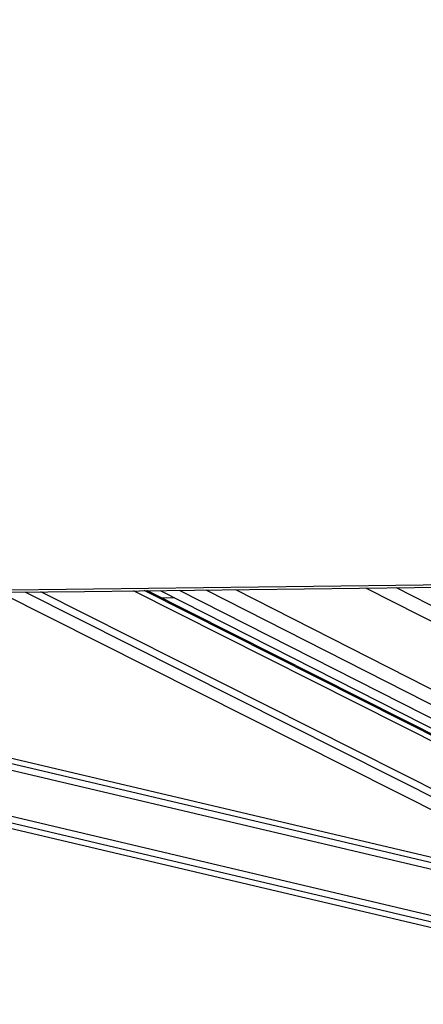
# Model space of a CAD drawing. Header units: millimetres. Extents: x 36407 to 443956, y 20230 to 409263.
# Tile 69 of 79: x 353553 to 361264, y 144211 to 163012. Entities that reach past the tile are written whole.
import ezdxf

# ---------------------------------------------------------------- set-up
doc = ezdxf.new("R2010")
doc.units = ezdxf.units.MM
doc.header["$LTSCALE"] = 50

msp = doc.modelspace()

# ---------------------------------------------------------------- linework, layer by layer
at = {"color": 8, "linetype": 'Continuous', "lineweight": 25}
for p, q in [((369238.07, 145306.41), (355725.39, 152107.69)), ((369221.66, 145422.25), (355934.22, 152110.17)), ((356600.66, 152118.06), (369272.27, 145684.55)), ((357109.5, 152124.08), (369423.28, 145872.25)), ((357673.37, 152130.76), (369493.27, 146129.68)), ((360169.56, 152160.34), (370022.83, 147157.72)), ((360746.89, 152167.18), (370234.13, 147350.4)), ((365696.44, 145777.89), (339657.42, 151917.89)), ((365224.01, 146015.67), (340167.9, 151923.9)), ((368960.92, 144381.34), (353658.91, 152083.24)), ((369035.43, 144497.42), (353957.04, 152086.77)), ((367657.49, 144306.59), (335582.52, 151869.87)), ((367685.74, 144426.49), (336093.72, 151875.89))]:
    msp.add_line(p, q, dxfattribs=at)
at = {"color": 7, "linetype": 'Continuous', "lineweight": 25}
for p, q in [((369141.12, 145486.99), (355981.2, 152110.72)), ((356235.84, 152113.74), (369106.05, 145579.4)), ((364851.04, 146203.4), (340570.89, 151928.65)), ((353180.31, 152077.58), (368602.05, 144315.41)), ((356519.12, 151969.91), (356265.34, 151967.71)), ((335176.12, 151865.09), (367635.11, 144211.26))]:
    msp.add_line(p, q, dxfattribs=at)
at = {"color": 7, "linetype": 'Continuous', "lineweight": 25, "flags": 128}
for points in [[(331676.79, 151823.9), (335879.14, 151873.36), (337980.3, 151898.12), (340081.47, 151922.88), (342182.64, 151947.66), (344283.81, 151972.45), (346384.98, 151997.26), (348486.15, 152022.08), (350587.32, 152046.91), (352688.48, 152071.76), (354789.65, 152096.62), (356890.81, 152121.49), (358991.98, 152146.38), (361093.15, 152171.28), (363194.31, 152196.2), (365295.48, 152221.12), (367396.65, 152246.07), (371455.69, 152294.29)], [(333949.33, 151896.59), (338151.68, 151946.07), (340252.84, 151970.84), (342354.01, 151995.61), (344455.18, 152020.4), (346556.35, 152045.21), (348657.52, 152070.02), (350758.68, 152094.86), (352859.85, 152119.7), (354961.02, 152144.56), (357062.18, 152169.44), (359163.35, 152194.32), (361264.52, 152219.22), (363365.69, 152244.14), (365466.86, 152269.07), (367568.02, 152294.01), (371455.64, 152340.2)]]:
    msp.add_lwpolyline(points, dxfattribs=at)
at = {"color": 7, "linetype": 'Continuous', "lineweight": 25}
msp.add_open_spline([(357846.12, 176990.27), (356481.46, 176384.54), (353752.15, 175173.07), (346132.51, 171811.73), (330088.76, 164762.94), (313489.17, 157489.98), (301761.7, 152353.13), (299828.27, 151506.27), (299805.33, 151496.22)], degree=3, knots=[0, 0, 0, 0, 0.0708623, 0.14172469, 0.39453835, 0.90018027, 0.99881584, 1, 1, 1, 1], dxfattribs=at)
at = {"color": 8, "linetype": 'Continuous', "lineweight": 25}
msp.add_open_spline([(300899.57, 152308.05), (308457, 155616.36), (319571.96, 160482.01), (335592.62, 167497.87), (345428.86, 171807.45), (353085.34, 175165.5), (355837.49, 176373.86), (357213.57, 176978.04)], degree=3, knots=[0, 0, 0, 0, 0.40295159, 0.59263416, 0.85388806, 0.92694407, 1, 1, 1, 1], dxfattribs=at)

doc.saveas('drawing.dxf')
